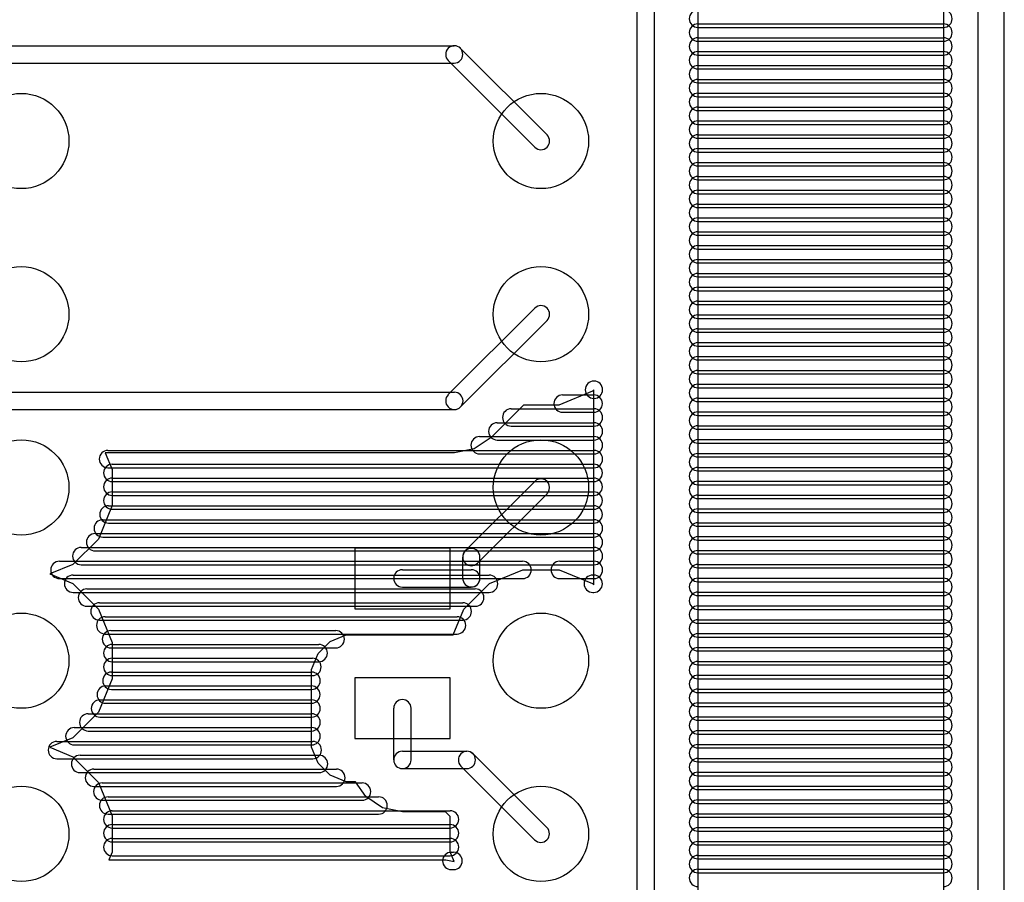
# Model space of a CAD drawing. Extents: x 4625 to 28175, y 45595 to 78045.
# Tile 12 of 28: x 22491 to 28175, y 51990 to 56970. Entities that reach past the tile are written whole.
import ezdxf

# ---------------------------------------------------------------- set-up
doc = ezdxf.new("R2010")
doc.units = 0
doc.layers.add('BLACK', color=1, linetype='CONTINUOUS')

msp = doc.modelspace()

# ---------------------------------------------------------------- linework, layer by layer
at = {"layer": 'BLACK'}
for p, q in [((28025, 45670), (28025, 77970)), ((28175, 45670), (28175, 77970)), ((27825, 47430), (27825, 63560)), ((26056, 50082), (26056, 57664)), ((26156, 50082), (26156, 57664)), ((26406, 57664), (26406, 50082)), ((26406, 56946), (27824, 56946)), ((26406, 56946), (27824, 56946)), ((26406, 56946), (27824, 56946)), ((26406, 56926), (27824, 56926)), ((26406, 56926), (27824, 56926)), ((26406, 56926), (27824, 56926)), ((26406, 56866), (27824, 56866)), ((26406, 56866), (27824, 56866)), ((26406, 56866), (27824, 56866)), ((26406, 56846), (27824, 56846)), ((26406, 56846), (27824, 56846)), ((26406, 56846), (27824, 56846)), ((21925, 56820), (24999, 56820)), ((25036, 56805), (25535, 56306)), ((24965, 56734), (25464, 56235)), ((26406, 56786), (27824, 56786)), ((26406, 56786), (27824, 56786)), ((26406, 56786), (27824, 56786)), ((26406, 56766), (27824, 56766)), ((26406, 56766), (27824, 56766)), ((26406, 56766), (27824, 56766)), ((21925, 56720), (24999, 56720)), ((26406, 56706), (27824, 56706)), ((26406, 56706), (27824, 56706)), ((26406, 56706), (27824, 56706)), ((26406, 56686), (27824, 56686)), ((26406, 56686), (27824, 56686)), ((26406, 56686), (27824, 56686)), ((26406, 56626), (27824, 56626)), ((26406, 56626), (27824, 56626)), ((26406, 56626), (27824, 56626)), ((26406, 56606), (27824, 56606)), ((26406, 56606), (27824, 56606)), ((26406, 56606), (27824, 56606)), ((26406, 56546), (27824, 56546)), ((26406, 56546), (27824, 56546)), ((26406, 56546), (27824, 56546)), ((26406, 56526), (27824, 56526)), ((26406, 56526), (27824, 56526)), ((26406, 56526), (27824, 56526)), ((26406, 56466), (27824, 56466)), ((26406, 56466), (27824, 56466)), ((26406, 56466), (27824, 56466)), ((26406, 56446), (27824, 56446)), ((26406, 56446), (27824, 56446)), ((26406, 56446), (27824, 56446)), ((26406, 56386), (27824, 56386)), ((26406, 56386), (27824, 56386)), ((26406, 56386), (27824, 56386)), ((26406, 56366), (27824, 56366)), ((26406, 56366), (27824, 56366)), ((26406, 56366), (27824, 56366)), ((26406, 56306), (27824, 56306)), ((26406, 56306), (27824, 56306)), ((26406, 56306), (27824, 56306)), ((26406, 56286), (27824, 56286)), ((26406, 56286), (27824, 56286)), ((26406, 56286), (27824, 56286)), ((26406, 56226), (27824, 56226)), ((26406, 56226), (27824, 56226)), ((26406, 56226), (27824, 56226)), ((26406, 56206), (27824, 56206)), ((26406, 56206), (27824, 56206)), ((26406, 56206), (27824, 56206)), ((26406, 56146), (27824, 56146)), ((26406, 56146), (27824, 56146)), ((26406, 56146), (27824, 56146)), ((26406, 56126), (27824, 56126)), ((26406, 56126), (27824, 56126)), ((26406, 56126), (27824, 56126)), ((26406, 56066), (27824, 56066)), ((26406, 56066), (27824, 56066)), ((26406, 56066), (27824, 56066)), ((26406, 56046), (27824, 56046)), ((26406, 56046), (27824, 56046)), ((26406, 56046), (27824, 56046)), ((26406, 55986), (27824, 55986)), ((26406, 55986), (27824, 55986)), ((26406, 55986), (27824, 55986)), ((26406, 55966), (27824, 55966)), ((26406, 55966), (27824, 55966)), ((26406, 55966), (27824, 55966)), ((26406, 55906), (27824, 55906)), ((26406, 55906), (27824, 55906)), ((26406, 55906), (27824, 55906)), ((26406, 55886), (27824, 55886)), ((26406, 55886), (27824, 55886)), ((26406, 55886), (27824, 55886)), ((26406, 55826), (27824, 55826)), ((26406, 55826), (27824, 55826)), ((26406, 55826), (27824, 55826)), ((26406, 55806), (27824, 55806)), ((26406, 55806), (27824, 55806)), ((26406, 55806), (27824, 55806)), ((26406, 55746), (27824, 55746)), ((26406, 55746), (27824, 55746)), ((26406, 55746), (27824, 55746)), ((26406, 55726), (27824, 55726)), ((26406, 55726), (27824, 55726)), ((26406, 55726), (27824, 55726)), ((26406, 55666), (27824, 55666)), ((26406, 55666), (27824, 55666)), ((26406, 55666), (27824, 55666)), ((26406, 55646), (27824, 55646)), ((26406, 55646), (27824, 55646)), ((26406, 55646), (27824, 55646)), ((26406, 55586), (27824, 55586)), ((26406, 55586), (27824, 55586)), ((26406, 55586), (27824, 55586)), ((26406, 55566), (27824, 55566)), ((26406, 55566), (27824, 55566)), ((26406, 55566), (27824, 55566)), ((26406, 55506), (27824, 55506)), ((26406, 55506), (27824, 55506)), ((26406, 55506), (27824, 55506)), ((26406, 55486), (27824, 55486)), ((26406, 55486), (27824, 55486)), ((26406, 55486), (27824, 55486)), ((26406, 55426), (27824, 55426)), ((26406, 55426), (27824, 55426)), ((26406, 55426), (27824, 55426)), ((26406, 55406), (27824, 55406)), ((26406, 55406), (27824, 55406)), ((26406, 55406), (27824, 55406)), ((26406, 55346), (27824, 55346)), ((26406, 55346), (27824, 55346)), ((26406, 55346), (27824, 55346)), ((26406, 55326), (27824, 55326)), ((26406, 55326), (27824, 55326)), ((26406, 55326), (27824, 55326)), ((25464, 55305), (24965, 54806)), ((26406, 55266), (27824, 55266)), ((26406, 55266), (27824, 55266)), ((26406, 55266), (27824, 55266)), ((25535, 55234), (25036, 54735)), ((26406, 55246), (27824, 55246)), ((26406, 55246), (27824, 55246)), ((26406, 55246), (27824, 55246)), ((26406, 55186), (27824, 55186)), ((26406, 55186), (27824, 55186)), ((26406, 55186), (27824, 55186)), ((26406, 55166), (27824, 55166)), ((26406, 55166), (27824, 55166)), ((26406, 55166), (27824, 55166)), ((26406, 55106), (27824, 55106)), ((26406, 55106), (27824, 55106)), ((26406, 55106), (27824, 55106)), ((26406, 55086), (27824, 55086)), ((26406, 55086), (27824, 55086)), ((26406, 55086), (27824, 55086)), ((26406, 55026), (27824, 55026)), ((26406, 55026), (27824, 55026)), ((26406, 55026), (27824, 55026)), ((26406, 55006), (27824, 55006)), ((26406, 55006), (27824, 55006)), ((26406, 55006), (27824, 55006)), ((26406, 54946), (27824, 54946)), ((26406, 54946), (27824, 54946)), ((26406, 54946), (27824, 54946)), ((26406, 54926), (27824, 54926)), ((26406, 54926), (27824, 54926)), ((26406, 54926), (27824, 54926)), ((26406, 54866), (27824, 54866)), ((26406, 54866), (27824, 54866)), ((26406, 54866), (27824, 54866)), ((19200, 54820), (25000, 54820)), ((25797, 54825), (25604, 54745)), ((25625, 54804), (25805, 54804)), ((25625, 54804), (25805, 54804)), ((25625, 54804), (25805, 54804)), ((25806, 54834), (25797, 54825)), ((25806, 53707), (25806, 54834)), ((26406, 54846), (27824, 54846)), ((26406, 54846), (27824, 54846)), ((26406, 54846), (27824, 54846)), ((25399, 54745), (25212, 54558)), ((25604, 54745), (25399, 54745)), ((26406, 54786), (27824, 54786)), ((26406, 54786), (27824, 54786)), ((26406, 54786), (27824, 54786)), ((26406, 54766), (27824, 54766)), ((26406, 54766), (27824, 54766)), ((26406, 54766), (27824, 54766)), ((19200, 54720), (25000, 54720)), ((25328, 54724), (25806, 54724)), ((25328, 54724), (25806, 54724)), ((25328, 54724), (25806, 54724)), ((25625, 54704), (25805, 54704)), ((25625, 54704), (25805, 54704)), ((25625, 54704), (25805, 54704)), ((26406, 54706), (27824, 54706)), ((26406, 54706), (27824, 54706)), ((26406, 54706), (27824, 54706)), ((26406, 54686), (27824, 54686)), ((26406, 54686), (27824, 54686)), ((26406, 54686), (27824, 54686)), ((25248, 54644), (25806, 54644)), ((25248, 54644), (25806, 54644)), ((25248, 54644), (25806, 54644)), ((25328, 54624), (25806, 54624)), ((25328, 54624), (25806, 54624)), ((25328, 54624), (25806, 54624)), ((26406, 54626), (27824, 54626)), ((26406, 54626), (27824, 54626)), ((26406, 54626), (27824, 54626)), ((26406, 54606), (27824, 54606)), ((26406, 54606), (27824, 54606)), ((26406, 54606), (27824, 54606)), ((25212, 54558), (25115, 54493)), ((25146, 54564), (25806, 54564)), ((25146, 54564), (25806, 54564)), ((25146, 54564), (25806, 54564)), ((25248, 54544), (25806, 54544)), ((25248, 54544), (25806, 54544)), ((25248, 54544), (25806, 54544)), ((26406, 54546), (27824, 54546)), ((26406, 54546), (27824, 54546)), ((26406, 54546), (27824, 54546)), ((26406, 54526), (27824, 54526)), ((26406, 54526), (27824, 54526)), ((26406, 54526), (27824, 54526)), ((25000, 54470), (22985, 54470)), ((22985, 54470), (23025, 54374)), ((23000, 54484), (25806, 54484)), ((23000, 54484), (25806, 54484)), ((23000, 54484), (25806, 54484)), ((25115, 54493), (25000, 54470)), ((25146, 54464), (25806, 54464)), ((25146, 54464), (25806, 54464)), ((25146, 54464), (25806, 54464)), ((26406, 54466), (27824, 54466)), ((26406, 54466), (27824, 54466)), ((26406, 54466), (27824, 54466)), ((23025, 54404), (25805, 54404)), ((23025, 54404), (25805, 54404)), ((23025, 54404), (25805, 54404)), ((26406, 54446), (27824, 54446)), ((26406, 54446), (27824, 54446)), ((26406, 54446), (27824, 54446)), ((23000, 54384), (25806, 54384)), ((23000, 54384), (25806, 54384)), ((23000, 54384), (25806, 54384)), ((23025, 54374), (23025, 54165)), ((26406, 54386), (27824, 54386)), ((26406, 54386), (27824, 54386)), ((26406, 54386), (27824, 54386)), ((26406, 54366), (27824, 54366)), ((26406, 54366), (27824, 54366)), ((26406, 54366), (27824, 54366)), ((23025, 54324), (25805, 54324)), ((23025, 54324), (25805, 54324)), ((23025, 54324), (25805, 54324)), ((23025, 54304), (25805, 54304)), ((23025, 54304), (25805, 54304)), ((23025, 54304), (25805, 54304)), ((25063, 53904), (25464, 54305)), ((26406, 54306), (27824, 54306)), ((26406, 54306), (27824, 54306)), ((26406, 54306), (27824, 54306)), ((26406, 54286), (27824, 54286)), ((26406, 54286), (27824, 54286)), ((26406, 54286), (27824, 54286)), ((23025, 54244), (25805, 54244)), ((23025, 54244), (25805, 54244)), ((23025, 54244), (25805, 54244)), ((25134, 53833), (25535, 54234)), ((23025, 54224), (25805, 54224)), ((23025, 54224), (25805, 54224)), ((23025, 54224), (25805, 54224)), ((26406, 54226), (27824, 54226)), ((26406, 54226), (27824, 54226)), ((26406, 54226), (27824, 54226)), ((26406, 54206), (27824, 54206)), ((26406, 54206), (27824, 54206)), ((26406, 54206), (27824, 54206)), ((23025, 54165), (22945, 53972)), ((23003, 54164), (25805, 54164)), ((23003, 54164), (25805, 54164)), ((23003, 54164), (25805, 54164)), ((23025, 54144), (25805, 54144)), ((23025, 54144), (25805, 54144)), ((23025, 54144), (25805, 54144)), ((26406, 54146), (27824, 54146)), ((26406, 54146), (27824, 54146)), ((26406, 54146), (27824, 54146)), ((26406, 54126), (27824, 54126)), ((26406, 54126), (27824, 54126)), ((26406, 54126), (27824, 54126)), ((22970, 54084), (25806, 54084)), ((22970, 54084), (25806, 54084)), ((22970, 54084), (25806, 54084)), ((23003, 54064), (25805, 54064)), ((23003, 54064), (25805, 54064)), ((23003, 54064), (25805, 54064)), ((26406, 54066), (27824, 54066)), ((26406, 54066), (27824, 54066)), ((26406, 54066), (27824, 54066)), ((22926, 54004), (25806, 54004)), ((22926, 54004), (25806, 54004)), ((22926, 54004), (25806, 54004)), ((26406, 54046), (27824, 54046)), ((26406, 54046), (27824, 54046)), ((26406, 54046), (27824, 54046)), ((22945, 53972), (22797, 53825)), ((22970, 53984), (25806, 53984)), ((22970, 53984), (25806, 53984)), ((22970, 53984), (25806, 53984)), ((26406, 53986), (27824, 53986)), ((26406, 53986), (27824, 53986)), ((26406, 53986), (27824, 53986)), ((26406, 53966), (27824, 53966)), ((26406, 53966), (27824, 53966)), ((26406, 53966), (27824, 53966)), ((22846, 53924), (25806, 53924)), ((22846, 53924), (25806, 53924)), ((22846, 53924), (25806, 53924)), ((22926, 53904), (25806, 53904)), ((22926, 53904), (25806, 53904)), ((22926, 53904), (25806, 53904)), ((24975, 53920), (24425, 53920)), ((24425, 53920), (24425, 53570)), ((24975, 53570), (24975, 53920)), ((26406, 53906), (27824, 53906)), ((26406, 53906), (27824, 53906)), ((26406, 53906), (27824, 53906)), ((22720, 53844), (25394, 53844)), ((22720, 53844), (25394, 53844)), ((22720, 53844), (25394, 53844)), ((25048, 53746), (25048, 53868)), ((25148, 53746), (25148, 53868)), ((25608, 53844), (25806, 53844)), ((25608, 53844), (25806, 53844)), ((25608, 53844), (25806, 53844)), ((26406, 53886), (27824, 53886)), ((26406, 53886), (27824, 53886)), ((26406, 53886), (27824, 53886)), ((22797, 53825), (22664, 53771)), ((22846, 53824), (25806, 53824)), ((22846, 53824), (25806, 53824)), ((22846, 53824), (25806, 53824)), ((24700, 53795), (25098, 53795)), ((25203, 53715), (25396, 53795)), ((25396, 53795), (25605, 53795)), ((25605, 53795), (25798, 53715)), ((26406, 53826), (27824, 53826)), ((26406, 53826), (27824, 53826)), ((26406, 53826), (27824, 53826)), ((26406, 53806), (27824, 53806)), ((26406, 53806), (27824, 53806)), ((26406, 53806), (27824, 53806)), ((22664, 53771), (22798, 53715)), ((22720, 53744), (25394, 53744)), ((22720, 53744), (25394, 53744)), ((22720, 53744), (25394, 53744)), ((22799, 53764), (25201, 53764)), ((22799, 53764), (25201, 53764)), ((22799, 53764), (25201, 53764)), ((25608, 53744), (25806, 53744)), ((25608, 53744), (25806, 53744)), ((25608, 53744), (25806, 53744)), ((25799, 53764), (25805, 53764)), ((25799, 53764), (25805, 53764)), ((25799, 53764), (25805, 53764)), ((26406, 53746), (27824, 53746)), ((26406, 53746), (27824, 53746)), ((26406, 53746), (27824, 53746)), ((26406, 53726), (27824, 53726)), ((26406, 53726), (27824, 53726)), ((26406, 53726), (27824, 53726)), ((22798, 53715), (22945, 53567)), ((22799, 53664), (25201, 53664)), ((22799, 53664), (25201, 53664)), ((22799, 53664), (25201, 53664)), ((22879, 53684), (25121, 53684)), ((22879, 53684), (25121, 53684)), ((22879, 53684), (25121, 53684)), ((24700, 53695), (25098, 53695)), ((25055, 53568), (25203, 53715)), ((25798, 53715), (25806, 53707)), ((25799, 53664), (25805, 53664)), ((25799, 53664), (25805, 53664)), ((25799, 53664), (25805, 53664)), ((26406, 53666), (27824, 53666)), ((26406, 53666), (27824, 53666)), ((26406, 53666), (27824, 53666)), ((22951, 53604), (25049, 53604)), ((22951, 53604), (25049, 53604)), ((22951, 53604), (25049, 53604)), ((26406, 53646), (27824, 53646)), ((26406, 53646), (27824, 53646)), ((26406, 53646), (27824, 53646)), ((22879, 53584), (25121, 53584)), ((22879, 53584), (25121, 53584)), ((22879, 53584), (25121, 53584)), ((22945, 53567), (23025, 53374)), ((24425, 53570), (24975, 53570)), ((24993, 53419), (25055, 53568)), ((26406, 53586), (27824, 53586)), ((26406, 53586), (27824, 53586)), ((26406, 53586), (27824, 53586)), ((26406, 53566), (27824, 53566)), ((26406, 53566), (27824, 53566)), ((26406, 53566), (27824, 53566)), ((22951, 53504), (25049, 53504)), ((22951, 53504), (25049, 53504)), ((22951, 53504), (25049, 53504)), ((22984, 53524), (25016, 53524)), ((22984, 53524), (25016, 53524)), ((22984, 53524), (25016, 53524)), ((26406, 53506), (27824, 53506)), ((26406, 53506), (27824, 53506)), ((26406, 53506), (27824, 53506)), ((23017, 53444), (24315, 53444)), ((23017, 53444), (24315, 53444)), ((23017, 53444), (24315, 53444)), ((26406, 53486), (27824, 53486)), ((26406, 53486), (27824, 53486)), ((26406, 53486), (27824, 53486)), ((22984, 53424), (25016, 53424)), ((22984, 53424), (25016, 53424)), ((22984, 53424), (25016, 53424)), ((24214, 53311), (24284, 53381)), ((24284, 53381), (24376, 53419)), ((24376, 53419), (24993, 53419)), ((26406, 53426), (27824, 53426)), ((26406, 53426), (27824, 53426)), ((26406, 53426), (27824, 53426)), ((26406, 53406), (27824, 53406)), ((26406, 53406), (27824, 53406)), ((26406, 53406), (27824, 53406)), ((23017, 53344), (24315, 53344)), ((23017, 53344), (24315, 53344)), ((23017, 53344), (24315, 53344)), ((23025, 53374), (23025, 53165)), ((23025, 53364), (24217, 53364)), ((23025, 53364), (24217, 53364)), ((23025, 53364), (24217, 53364)), ((26406, 53346), (27824, 53346)), ((26406, 53346), (27824, 53346)), ((26406, 53346), (27824, 53346)), ((26406, 53326), (27824, 53326)), ((26406, 53326), (27824, 53326)), ((26406, 53326), (27824, 53326)), ((23025, 53284), (24181, 53284)), ((23025, 53284), (24181, 53284)), ((23025, 53284), (24181, 53284)), ((23025, 53264), (24217, 53264)), ((23025, 53264), (24217, 53264)), ((23025, 53264), (24217, 53264)), ((24176, 53220), (24214, 53311)), ((26406, 53266), (27824, 53266)), ((26406, 53266), (27824, 53266)), ((26406, 53266), (27824, 53266)), ((24176, 52771), (24176, 53220)), ((26406, 53246), (27824, 53246)), ((26406, 53246), (27824, 53246)), ((26406, 53246), (27824, 53246)), ((23025, 53165), (22945, 52972)), ((23020, 53204), (24176, 53204)), ((23020, 53204), (24176, 53204)), ((23020, 53204), (24176, 53204)), ((23025, 53184), (24181, 53184)), ((23025, 53184), (24181, 53184)), ((23025, 53184), (24181, 53184)), ((24975, 53170), (24425, 53170)), ((24425, 53170), (24425, 52820)), ((24975, 52820), (24975, 53170)), ((26406, 53186), (27824, 53186)), ((26406, 53186), (27824, 53186)), ((26406, 53186), (27824, 53186)), ((26406, 53166), (27824, 53166)), ((26406, 53166), (27824, 53166)), ((26406, 53166), (27824, 53166)), ((22987, 53124), (24175, 53124)), ((22987, 53124), (24175, 53124)), ((22987, 53124), (24175, 53124)), ((23020, 53104), (24176, 53104)), ((23020, 53104), (24176, 53104)), ((23020, 53104), (24176, 53104)), ((26406, 53106), (27824, 53106)), ((26406, 53106), (27824, 53106)), ((26406, 53106), (27824, 53106)), ((22954, 53044), (24176, 53044)), ((22954, 53044), (24176, 53044)), ((22954, 53044), (24176, 53044)), ((26406, 53086), (27824, 53086)), ((26406, 53086), (27824, 53086)), ((26406, 53086), (27824, 53086)), ((22987, 53024), (24175, 53024)), ((22987, 53024), (24175, 53024)), ((22987, 53024), (24175, 53024)), ((24650, 52697), (24650, 52995)), ((24750, 52697), (24750, 52995)), ((26406, 53026), (27824, 53026)), ((26406, 53026), (27824, 53026)), ((26406, 53026), (27824, 53026)), ((26406, 53006), (27824, 53006)), ((26406, 53006), (27824, 53006)), ((26406, 53006), (27824, 53006)), ((22945, 52972), (22797, 52825)), ((22886, 52964), (24176, 52964)), ((22886, 52964), (24176, 52964)), ((22886, 52964), (24176, 52964)), ((22954, 52944), (24176, 52944)), ((22954, 52944), (24176, 52944)), ((22954, 52944), (24176, 52944)), ((26406, 52946), (27824, 52946)), ((26406, 52946), (27824, 52946)), ((26406, 52946), (27824, 52946)), ((26406, 52926), (27824, 52926)), ((26406, 52926), (27824, 52926)), ((26406, 52926), (27824, 52926)), ((22806, 52884), (24176, 52884)), ((22806, 52884), (24176, 52884)), ((22806, 52884), (24176, 52884)), ((26406, 52866), (27824, 52866)), ((26406, 52866), (27824, 52866)), ((26406, 52866), (27824, 52866)), ((22797, 52825), (22664, 52771)), ((22886, 52864), (24176, 52864)), ((22886, 52864), (24176, 52864)), ((22886, 52864), (24176, 52864)), ((24425, 52820), (24975, 52820)), ((26406, 52846), (27824, 52846)), ((26406, 52846), (27824, 52846)), ((26406, 52846), (27824, 52846)), ((22664, 52771), (22798, 52715)), ((22705, 52804), (24183, 52804)), ((22705, 52804), (24183, 52804)), ((22705, 52804), (24183, 52804)), ((22806, 52784), (24176, 52784)), ((22806, 52784), (24176, 52784)), ((22806, 52784), (24176, 52784)), ((24214, 52679), (24176, 52771)), ((26406, 52786), (27824, 52786)), ((26406, 52786), (27824, 52786)), ((26406, 52786), (27824, 52786)), ((26406, 52766), (27824, 52766)), ((26406, 52766), (27824, 52766)), ((26406, 52766), (27824, 52766)), ((22705, 52704), (24183, 52704)), ((22705, 52704), (24183, 52704)), ((22705, 52704), (24183, 52704)), ((22798, 52715), (22945, 52567)), ((22839, 52724), (24219, 52724)), ((22839, 52724), (24219, 52724)), ((22839, 52724), (24219, 52724)), ((24700, 52747), (25072, 52747)), ((25109, 52732), (25534, 52307)), ((26406, 52706), (27824, 52706)), ((26406, 52706), (27824, 52706)), ((26406, 52706), (27824, 52706)), ((22919, 52644), (24319, 52644)), ((22919, 52644), (24319, 52644)), ((22919, 52644), (24319, 52644)), ((24284, 52609), (24214, 52679)), ((24700, 52647), (25072, 52647)), ((25038, 52661), (25463, 52236)), ((26406, 52686), (27824, 52686)), ((26406, 52686), (27824, 52686)), ((26406, 52686), (27824, 52686)), ((22839, 52624), (24219, 52624)), ((22839, 52624), (24219, 52624)), ((22839, 52624), (24219, 52624)), ((24375, 52571), (24284, 52609)), ((26406, 52626), (27824, 52626)), ((26406, 52626), (27824, 52626)), ((26406, 52626), (27824, 52626)), ((26406, 52606), (27824, 52606)), ((26406, 52606), (27824, 52606)), ((26406, 52606), (27824, 52606)), ((22919, 52544), (24319, 52544)), ((22919, 52544), (24319, 52544)), ((22919, 52544), (24319, 52544)), ((22945, 52567), (23025, 52374)), ((22967, 52564), (24467, 52564)), ((22967, 52564), (24467, 52564)), ((22967, 52564), (24467, 52564)), ((24430, 52571), (24375, 52571)), ((24488, 52485), (24430, 52571)), ((26406, 52546), (27824, 52546)), ((26406, 52546), (27824, 52546)), ((26406, 52546), (27824, 52546)), ((26406, 52526), (27824, 52526)), ((26406, 52526), (27824, 52526)), ((26406, 52526), (27824, 52526)), ((23001, 52484), (24563, 52484)), ((23001, 52484), (24563, 52484)), ((23001, 52484), (24563, 52484)), ((24585, 52420), (24488, 52485)), ((22967, 52464), (24467, 52464)), ((22967, 52464), (24467, 52464)), ((22967, 52464), (24467, 52464)), ((24700, 52397), (24585, 52420)), ((26406, 52466), (27824, 52466)), ((26406, 52466), (27824, 52466)), ((26406, 52466), (27824, 52466)), ((26406, 52446), (27824, 52446)), ((26406, 52446), (27824, 52446)), ((26406, 52446), (27824, 52446)), ((23001, 52384), (24563, 52384)), ((23001, 52384), (24563, 52384)), ((23001, 52384), (24563, 52384)), ((23025, 52404), (24975, 52404)), ((23025, 52404), (24975, 52404)), ((23025, 52404), (24975, 52404)), ((23025, 52374), (23025, 52165)), ((24948, 52397), (24700, 52397)), ((24975, 52371), (24948, 52397)), ((24975, 52166), (24975, 52371)), ((26406, 52386), (27824, 52386)), ((26406, 52386), (27824, 52386)), ((26406, 52386), (27824, 52386)), ((26406, 52366), (27824, 52366)), ((26406, 52366), (27824, 52366)), ((26406, 52366), (27824, 52366)), ((23025, 52324), (24975, 52324)), ((23025, 52324), (24975, 52324)), ((23025, 52324), (24975, 52324)), ((23025, 52304), (24975, 52304)), ((23025, 52304), (24975, 52304)), ((23025, 52304), (24975, 52304)), ((26406, 52306), (27824, 52306)), ((26406, 52306), (27824, 52306)), ((26406, 52306), (27824, 52306)), ((23025, 52244), (24975, 52244)), ((23025, 52244), (24975, 52244)), ((23025, 52244), (24975, 52244)), ((26406, 52286), (27824, 52286)), ((26406, 52286), (27824, 52286)), ((26406, 52286), (27824, 52286)), ((23025, 52224), (24975, 52224)), ((23025, 52224), (24975, 52224)), ((23025, 52224), (24975, 52224)), ((26406, 52226), (27824, 52226)), ((26406, 52226), (27824, 52226)), ((26406, 52226), (27824, 52226)), ((26406, 52206), (27824, 52206)), ((26406, 52206), (27824, 52206)), ((26406, 52206), (27824, 52206)), ((23025, 52165), (23006, 52120)), ((23025, 52144), (24975, 52144)), ((23025, 52144), (24975, 52144)), ((23025, 52144), (24975, 52144)), ((24998, 52111), (24975, 52166)), ((24982, 52164), (24996, 52164)), ((24982, 52164), (24996, 52164)), ((24982, 52164), (24996, 52164)), ((26406, 52146), (27824, 52146)), ((26406, 52146), (27824, 52146)), ((26406, 52146), (27824, 52146)), ((26406, 52126), (27824, 52126)), ((26406, 52126), (27824, 52126)), ((26406, 52126), (27824, 52126)), ((23006, 52120), (24950, 52120)), ((24950, 52120), (24998, 52111)), ((24982, 52064), (24996, 52064)), ((24982, 52064), (24996, 52064)), ((24982, 52064), (24996, 52064)), ((26406, 52066), (27824, 52066)), ((26406, 52066), (27824, 52066)), ((26406, 52066), (27824, 52066)), ((26406, 52046), (27824, 52046)), ((26406, 52046), (27824, 52046)), ((26406, 52046), (27824, 52046))]:
    msp.add_line(p, q, dxfattribs=at)
for centre in [(22500, 56270), (25500, 56270), (22500, 55270), (25500, 55270), (22500, 54270), (25500, 54270), (22500, 53270), (25500, 53270), (22500, 52270), (25500, 52270)]:
    msp.add_circle(centre, 275, dxfattribs=at)
for centre, start, end in [((26406, 56976), 90, 270), ((26406, 56976), 90, 270), ((26406, 56976), 90, 270), ((27824, 56976), 270, 450), ((27824, 56976), 270, 450), ((27824, 56976), 270, 450), ((26406, 56896), 90, 270), ((26406, 56896), 90, 270), ((26406, 56896), 90, 270), ((27824, 56896), 270, 450), ((27824, 56896), 270, 450), ((27824, 56896), 270, 450), ((26406, 56816), 90, 270), ((26406, 56816), 90, 270), ((26406, 56816), 90, 270), ((27824, 56816), 270, 450), ((27824, 56816), 270, 450), ((27824, 56816), 270, 450), ((25000, 56770), 45, 225), ((24999, 56770), 270, 450), ((26406, 56736), 90, 270), ((26406, 56736), 90, 270), ((26406, 56736), 90, 270), ((27824, 56736), 270, 450), ((27824, 56736), 270, 450), ((27824, 56736), 270, 450), ((26406, 56656), 90, 270), ((26406, 56656), 90, 270), ((26406, 56656), 90, 270), ((27824, 56656), 270, 450), ((27824, 56656), 270, 450), ((27824, 56656), 270, 450), ((26406, 56576), 90, 270), ((26406, 56576), 90, 270), ((26406, 56576), 90, 270), ((27824, 56576), 270, 450), ((27824, 56576), 270, 450), ((27824, 56576), 270, 450), ((26406, 56496), 90, 270), ((26406, 56496), 90, 270), ((26406, 56496), 90, 270), ((27824, 56496), 270, 450), ((27824, 56496), 270, 450), ((27824, 56496), 270, 450), ((26406, 56416), 90, 270), ((26406, 56416), 90, 270), ((26406, 56416), 90, 270), ((27824, 56416), 270, 450), ((27824, 56416), 270, 450), ((27824, 56416), 270, 450), ((26406, 56336), 90, 270), ((26406, 56336), 90, 270), ((26406, 56336), 90, 270), ((27824, 56336), 270, 450), ((27824, 56336), 270, 450), ((27824, 56336), 270, 450), ((25500, 56270), 225, 405), ((26406, 56256), 90, 270), ((26406, 56256), 90, 270), ((26406, 56256), 90, 270), ((27824, 56256), 270, 450), ((27824, 56256), 270, 450), ((27824, 56256), 270, 450), ((26406, 56176), 90, 270), ((26406, 56176), 90, 270), ((26406, 56176), 90, 270), ((27824, 56176), 270, 450), ((27824, 56176), 270, 450), ((27824, 56176), 270, 450), ((26406, 56096), 90, 270), ((26406, 56096), 90, 270), ((26406, 56096), 90, 270), ((27824, 56096), 270, 450), ((27824, 56096), 270, 450), ((27824, 56096), 270, 450), ((26406, 56016), 90, 270), ((26406, 56016), 90, 270), ((26406, 56016), 90, 270), ((27824, 56016), 270, 450), ((27824, 56016), 270, 450), ((27824, 56016), 270, 450), ((26406, 55936), 90, 270), ((26406, 55936), 90, 270), ((26406, 55936), 90, 270), ((27824, 55936), 270, 450), ((27824, 55936), 270, 450), ((27824, 55936), 270, 450), ((26406, 55856), 90, 270), ((26406, 55856), 90, 270), ((26406, 55856), 90, 270), ((27824, 55856), 270, 450), ((27824, 55856), 270, 450), ((27824, 55856), 270, 450), ((26406, 55776), 90, 270), ((26406, 55776), 90, 270), ((26406, 55776), 90, 270), ((27824, 55776), 270, 450), ((27824, 55776), 270, 450), ((27824, 55776), 270, 450), ((26406, 55696), 90, 270), ((26406, 55696), 90, 270), ((26406, 55696), 90, 270), ((27824, 55696), 270, 450), ((27824, 55696), 270, 450), ((27824, 55696), 270, 450), ((26406, 55616), 90, 270), ((26406, 55616), 90, 270), ((26406, 55616), 90, 270), ((27824, 55616), 270, 450), ((27824, 55616), 270, 450), ((27824, 55616), 270, 450), ((26406, 55536), 90, 270), ((26406, 55536), 90, 270), ((26406, 55536), 90, 270), ((27824, 55536), 270, 450), ((27824, 55536), 270, 450), ((27824, 55536), 270, 450), ((26406, 55456), 90, 270), ((26406, 55456), 90, 270), ((26406, 55456), 90, 270), ((27824, 55456), 270, 450), ((27824, 55456), 270, 450), ((27824, 55456), 270, 450), ((26406, 55376), 90, 270), ((26406, 55376), 90, 270), ((26406, 55376), 90, 270), ((27824, 55376), 270, 450), ((27824, 55376), 270, 450), ((27824, 55376), 270, 450), ((25500, 55270), -45, 135), ((26406, 55296), 90, 270), ((26406, 55296), 90, 270), ((26406, 55296), 90, 270), ((27824, 55296), 270, 450), ((27824, 55296), 270, 450), ((27824, 55296), 270, 450), ((26406, 55216), 90, 270), ((26406, 55216), 90, 270), ((26406, 55216), 90, 270), ((27824, 55216), 270, 450), ((27824, 55216), 270, 450), ((27824, 55216), 270, 450), ((26406, 55136), 90, 270), ((26406, 55136), 90, 270), ((26406, 55136), 90, 270), ((27824, 55136), 270, 450), ((27824, 55136), 270, 450), ((27824, 55136), 270, 450), ((26406, 55056), 90, 270), ((26406, 55056), 90, 270), ((26406, 55056), 90, 270), ((27824, 55056), 270, 450), ((27824, 55056), 270, 450), ((27824, 55056), 270, 450), ((26406, 54976), 90, 270), ((26406, 54976), 90, 270), ((26406, 54976), 90, 270), ((27824, 54976), 270, 450), ((27824, 54976), 270, 450), ((27824, 54976), 270, 450), ((26406, 54896), 90, 270), ((26406, 54896), 90, 270), ((26406, 54896), 90, 270), ((27824, 54896), 270, 450), ((27824, 54896), 270, 450), ((27824, 54896), 270, 450), ((25806, 54834), 0, 180), ((25806, 54834), 0, 180), ((25806, 54834), 0, 180), ((26406, 54816), 90, 270), ((26406, 54816), 90, 270), ((26406, 54816), 90, 270), ((27824, 54816), 270, 450), ((27824, 54816), 270, 450), ((27824, 54816), 270, 450), ((25000, 54770), 135, 315), ((25000, 54770), 270, 450), ((25625, 54754), 90, 270), ((25625, 54754), 90, 270), ((25625, 54754), 90, 270), ((25806, 54834), 180, 360), ((25806, 54834), 180, 360), ((25806, 54834), 180, 360), ((25805, 54754), 270, 450), ((25805, 54754), 270, 450), ((25805, 54754), 270, 450), ((26406, 54736), 90, 270), ((26406, 54736), 90, 270), ((26406, 54736), 90, 270), ((27824, 54736), 270, 450), ((27824, 54736), 270, 450), ((27824, 54736), 270, 450), ((25328, 54674), 90, 270), ((25328, 54674), 90, 270), ((25328, 54674), 90, 270), ((25806, 54674), 270, 450), ((25806, 54674), 270, 450), ((25806, 54674), 270, 450), ((26406, 54656), 90, 270), ((26406, 54656), 90, 270), ((26406, 54656), 90, 270), ((27824, 54656), 270, 450), ((27824, 54656), 270, 450), ((27824, 54656), 270, 450), ((25248, 54594), 90, 270), ((25248, 54594), 90, 270), ((25248, 54594), 90, 270), ((25806, 54594), 270, 450), ((25806, 54594), 270, 450), ((25806, 54594), 270, 450), ((26406, 54576), 90, 270), ((26406, 54576), 90, 270), ((26406, 54576), 90, 270), ((27824, 54576), 270, 450), ((27824, 54576), 270, 450), ((27824, 54576), 270, 450), ((25146, 54514), 90, 270), ((25146, 54514), 90, 270), ((25146, 54514), 90, 270), ((25806, 54514), 270, 450), ((25806, 54514), 270, 450), ((25806, 54514), 270, 450), ((26406, 54496), 90, 270), ((26406, 54496), 90, 270), ((26406, 54496), 90, 270), ((27824, 54496), 270, 450), ((27824, 54496), 270, 450), ((27824, 54496), 270, 450), ((23000, 54434), 90, 270), ((23000, 54434), 90, 270), ((23000, 54434), 90, 270), ((25806, 54434), 270, 450), ((25806, 54434), 270, 450), ((25806, 54434), 270, 450), ((26406, 54416), 90, 270), ((26406, 54416), 90, 270), ((26406, 54416), 90, 270), ((27824, 54416), 270, 450), ((27824, 54416), 270, 450), ((27824, 54416), 270, 450), ((23025, 54354), 90, 270), ((23025, 54354), 90, 270), ((23025, 54354), 90, 270), ((25805, 54354), 270, 450), ((25805, 54354), 270, 450), ((25805, 54354), 270, 450), ((26406, 54336), 90, 270), ((26406, 54336), 90, 270), ((26406, 54336), 90, 270), ((27824, 54336), 270, 450), ((27824, 54336), 270, 450), ((27824, 54336), 270, 450), ((23025, 54274), 90, 270), ((23025, 54274), 90, 270), ((23025, 54274), 90, 270), ((25500, 54270), 315, 495), ((25805, 54274), 270, 450), ((25805, 54274), 270, 450), ((25805, 54274), 270, 450), ((26406, 54256), 90, 270), ((26406, 54256), 90, 270), ((26406, 54256), 90, 270), ((27824, 54256), 270, 450), ((27824, 54256), 270, 450), ((27824, 54256), 270, 450), ((23025, 54194), 90, 270), ((23025, 54194), 90, 270), ((23025, 54194), 90, 270), ((25805, 54194), 270, 450), ((25805, 54194), 270, 450), ((25805, 54194), 270, 450), ((26406, 54176), 90, 270), ((26406, 54176), 90, 270), ((26406, 54176), 90, 270), ((27824, 54176), 270, 450), ((27824, 54176), 270, 450), ((27824, 54176), 270, 450), ((23003, 54114), 90, 270), ((23003, 54114), 90, 270), ((23003, 54114), 90, 270), ((25805, 54114), 270, 450), ((25805, 54114), 270, 450), ((25805, 54114), 270, 450), ((26406, 54096), 90, 270), ((26406, 54096), 90, 270), ((26406, 54096), 90, 270), ((27824, 54096), 270, 450), ((27824, 54096), 270, 450), ((27824, 54096), 270, 450), ((22970, 54034), 90, 270), ((22970, 54034), 90, 270), ((22970, 54034), 90, 270), ((25806, 54034), 270, 450), ((25806, 54034), 270, 450), ((25806, 54034), 270, 450), ((26406, 54016), 90, 270), ((26406, 54016), 90, 270), ((26406, 54016), 90, 270), ((27824, 54016), 270, 450), ((27824, 54016), 270, 450), ((27824, 54016), 270, 450), ((22926, 53954), 90, 270), ((22926, 53954), 90, 270), ((22926, 53954), 90, 270), ((25806, 53954), 270, 450), ((25806, 53954), 270, 450), ((25806, 53954), 270, 450), ((26406, 53936), 90, 270), ((26406, 53936), 90, 270), ((26406, 53936), 90, 270), ((27824, 53936), 270, 450), ((27824, 53936), 270, 450), ((27824, 53936), 270, 450), ((22846, 53874), 90, 270), ((22846, 53874), 90, 270), ((22846, 53874), 90, 270), ((25098, 53868), 360, 540), ((25098, 53868), 135, 315), ((25806, 53874), 270, 450), ((25806, 53874), 270, 450), ((25806, 53874), 270, 450), ((26406, 53856), 90, 270), ((26406, 53856), 90, 270), ((26406, 53856), 90, 270), ((27824, 53856), 270, 450), ((27824, 53856), 270, 450), ((27824, 53856), 270, 450), ((22720, 53794), 90, 270), ((22720, 53794), 90, 270), ((22720, 53794), 90, 270), ((25394, 53794), 270, 450), ((25394, 53794), 270, 450), ((25394, 53794), 270, 450), ((25608, 53794), 90, 270), ((25608, 53794), 90, 270), ((25608, 53794), 90, 270), ((25806, 53794), 270, 450), ((25806, 53794), 270, 450), ((25806, 53794), 270, 450), ((24700, 53745), 90, 270), ((25098, 53745), 270, 450), ((26406, 53776), 90, 270), ((26406, 53776), 90, 270), ((26406, 53776), 90, 270), ((27824, 53776), 270, 450), ((27824, 53776), 270, 450), ((27824, 53776), 270, 450), ((22799, 53714), 90, 270), ((22799, 53714), 90, 270), ((22799, 53714), 90, 270), ((25098, 53746), 180, 360), ((25201, 53714), 270, 450), ((25201, 53714), 270, 450), ((25201, 53714), 270, 450), ((25799, 53714), 90, 270), ((25799, 53714), 90, 270), ((25799, 53714), 90, 270), ((25805, 53714), 270, 450), ((25805, 53714), 270, 450), ((25805, 53714), 270, 450), ((26406, 53696), 90, 270), ((26406, 53696), 90, 270), ((26406, 53696), 90, 270), ((27824, 53696), 270, 450), ((27824, 53696), 270, 450), ((27824, 53696), 270, 450), ((22879, 53634), 90, 270), ((22879, 53634), 90, 270), ((22879, 53634), 90, 270), ((25121, 53634), 270, 450), ((25121, 53634), 270, 450), ((25121, 53634), 270, 450), ((26406, 53616), 90, 270), ((26406, 53616), 90, 270), ((26406, 53616), 90, 270), ((27824, 53616), 270, 450), ((27824, 53616), 270, 450), ((27824, 53616), 270, 450), ((22951, 53554), 90, 270), ((22951, 53554), 90, 270), ((22951, 53554), 90, 270), ((25049, 53554), 270, 450), ((25049, 53554), 270, 450), ((25049, 53554), 270, 450), ((26406, 53536), 90, 270), ((26406, 53536), 90, 270), ((26406, 53536), 90, 270), ((27824, 53536), 270, 450), ((27824, 53536), 270, 450), ((27824, 53536), 270, 450), ((22984, 53474), 90, 270), ((22984, 53474), 90, 270), ((22984, 53474), 90, 270), ((25016, 53474), 270, 450), ((25016, 53474), 270, 450), ((25016, 53474), 270, 450), ((26406, 53456), 90, 270), ((26406, 53456), 90, 270), ((26406, 53456), 90, 270), ((27824, 53456), 270, 450), ((27824, 53456), 270, 450), ((27824, 53456), 270, 450), ((23017, 53394), 90, 270), ((23017, 53394), 90, 270), ((23017, 53394), 90, 270), ((24315, 53394), 270, 450), ((24315, 53394), 270, 450), ((24315, 53394), 270, 450), ((26406, 53376), 90, 270), ((26406, 53376), 90, 270), ((26406, 53376), 90, 270), ((27824, 53376), 270, 450), ((27824, 53376), 270, 450), ((27824, 53376), 270, 450), ((23025, 53314), 90, 270), ((23025, 53314), 90, 270), ((23025, 53314), 90, 270), ((24217, 53314), 270, 450), ((24217, 53314), 270, 450), ((24217, 53314), 270, 450), ((26406, 53296), 90, 270), ((26406, 53296), 90, 270), ((26406, 53296), 90, 270), ((27824, 53296), 270, 450), ((27824, 53296), 270, 450), ((27824, 53296), 270, 450), ((23025, 53234), 90, 270), ((23025, 53234), 90, 270), ((23025, 53234), 90, 270), ((24181, 53234), 270, 450), ((24181, 53234), 270, 450), ((24181, 53234), 270, 450), ((26406, 53216), 90, 270), ((26406, 53216), 90, 270), ((26406, 53216), 90, 270), ((27824, 53216), 270, 450), ((27824, 53216), 270, 450), ((27824, 53216), 270, 450), ((23020, 53154), 90, 270), ((23020, 53154), 90, 270), ((23020, 53154), 90, 270), ((24176, 53154), 270, 450), ((24176, 53154), 270, 450), ((24176, 53154), 270, 450), ((26406, 53136), 90, 270), ((26406, 53136), 90, 270), ((26406, 53136), 90, 270), ((27824, 53136), 270, 450), ((27824, 53136), 270, 450), ((27824, 53136), 270, 450), ((22987, 53074), 90, 270), ((22987, 53074), 90, 270), ((22987, 53074), 90, 270), ((24175, 53074), 270, 450), ((24175, 53074), 270, 450), ((24175, 53074), 270, 450), ((26406, 53056), 90, 270), ((26406, 53056), 90, 270), ((26406, 53056), 90, 270), ((27824, 53056), 270, 450), ((27824, 53056), 270, 450), ((27824, 53056), 270, 450), ((22954, 52994), 90, 270), ((22954, 52994), 90, 270), ((22954, 52994), 90, 270), ((24176, 52994), 270, 450), ((24176, 52994), 270, 450), ((24176, 52994), 270, 450), ((24700, 52995), 360, 540), ((26406, 52976), 90, 270), ((26406, 52976), 90, 270), ((26406, 52976), 90, 270), ((27824, 52976), 270, 450), ((27824, 52976), 270, 450), ((27824, 52976), 270, 450), ((22886, 52914), 90, 270), ((22886, 52914), 90, 270), ((22886, 52914), 90, 270), ((24176, 52914), 270, 450), ((24176, 52914), 270, 450), ((24176, 52914), 270, 450), ((26406, 52896), 90, 270), ((26406, 52896), 90, 270), ((26406, 52896), 90, 270), ((27824, 52896), 270, 450), ((27824, 52896), 270, 450), ((27824, 52896), 270, 450), ((22806, 52834), 90, 270), ((22806, 52834), 90, 270), ((22806, 52834), 90, 270), ((24176, 52834), 270, 450), ((24176, 52834), 270, 450), ((24176, 52834), 270, 450), ((26406, 52816), 90, 270), ((26406, 52816), 90, 270), ((26406, 52816), 90, 270), ((27824, 52816), 270, 450), ((27824, 52816), 270, 450), ((27824, 52816), 270, 450), ((22705, 52754), 90, 270), ((22705, 52754), 90, 270), ((22705, 52754), 90, 270), ((24183, 52754), 270, 450), ((24183, 52754), 270, 450), ((24183, 52754), 270, 450), ((26406, 52736), 90, 270), ((26406, 52736), 90, 270), ((26406, 52736), 90, 270), ((27824, 52736), 270, 450), ((27824, 52736), 270, 450), ((27824, 52736), 270, 450), ((22839, 52674), 90, 270), ((22839, 52674), 90, 270), ((22839, 52674), 90, 270), ((24219, 52674), 270, 450), ((24219, 52674), 270, 450), ((24219, 52674), 270, 450), ((24700, 52697), 90, 270), ((24700, 52697), 180, 360), ((25073, 52697), 45, 225), ((25072, 52697), 270, 450), ((26406, 52656), 90, 270), ((26406, 52656), 90, 270), ((26406, 52656), 90, 270), ((27824, 52656), 270, 450), ((27824, 52656), 270, 450), ((27824, 52656), 270, 450), ((22919, 52594), 90, 270), ((22919, 52594), 90, 270), ((22919, 52594), 90, 270), ((24319, 52594), 270, 450), ((24319, 52594), 270, 450), ((24319, 52594), 270, 450), ((26406, 52576), 90, 270), ((26406, 52576), 90, 270), ((26406, 52576), 90, 270), ((27824, 52576), 270, 450), ((27824, 52576), 270, 450), ((27824, 52576), 270, 450), ((22967, 52514), 90, 270), ((22967, 52514), 90, 270), ((22967, 52514), 90, 270), ((24467, 52514), 270, 450), ((24467, 52514), 270, 450), ((24467, 52514), 270, 450), ((26406, 52496), 90, 270), ((26406, 52496), 90, 270), ((26406, 52496), 90, 270), ((27824, 52496), 270, 450), ((27824, 52496), 270, 450), ((27824, 52496), 270, 450), ((23001, 52434), 90, 270), ((23001, 52434), 90, 270), ((23001, 52434), 90, 270), ((24563, 52434), 270, 450), ((24563, 52434), 270, 450), ((24563, 52434), 270, 450), ((26406, 52416), 90, 270), ((26406, 52416), 90, 270), ((26406, 52416), 90, 270), ((27824, 52416), 270, 450), ((27824, 52416), 270, 450), ((27824, 52416), 270, 450), ((23025, 52354), 90, 270), ((23025, 52354), 90, 270), ((23025, 52354), 90, 270), ((24975, 52354), 270, 450), ((24975, 52354), 270, 450), ((24975, 52354), 270, 450), ((26406, 52336), 90, 270), ((26406, 52336), 90, 270), ((26406, 52336), 90, 270), ((27824, 52336), 270, 450), ((27824, 52336), 270, 450), ((27824, 52336), 270, 450), ((23025, 52274), 90, 270), ((23025, 52274), 90, 270), ((23025, 52274), 90, 270), ((24975, 52274), 270, 450), ((24975, 52274), 270, 450), ((24975, 52274), 270, 450), ((25499, 52271), 225, 405), ((26406, 52256), 90, 270), ((26406, 52256), 90, 270), ((26406, 52256), 90, 270), ((27824, 52256), 270, 450), ((27824, 52256), 270, 450), ((27824, 52256), 270, 450), ((23025, 52194), 90, 270), ((23025, 52194), 90, 270), ((23025, 52194), 90, 270), ((24975, 52194), 270, 450), ((24975, 52194), 270, 450), ((24975, 52194), 270, 450), ((26406, 52176), 90, 270), ((26406, 52176), 90, 270), ((26406, 52176), 90, 270), ((27824, 52176), 270, 450), ((27824, 52176), 270, 450), ((27824, 52176), 270, 450), ((24982, 52114), 90, 270), ((24982, 52114), 90, 270), ((24982, 52114), 90, 270), ((24996, 52114), 270, 450), ((24996, 52114), 270, 450), ((24996, 52114), 270, 450), ((26406, 52096), 90, 270), ((26406, 52096), 90, 270), ((26406, 52096), 90, 270), ((27824, 52096), 270, 450), ((27824, 52096), 270, 450), ((27824, 52096), 270, 450), ((26406, 52016), 90, 270), ((26406, 52016), 90, 270), ((26406, 52016), 90, 270), ((27824, 52016), 270, 450), ((27824, 52016), 270, 450), ((27824, 52016), 270, 450)]:
    msp.add_arc(centre, 50, start, end, dxfattribs=at)

doc.saveas('drawing.dxf')
